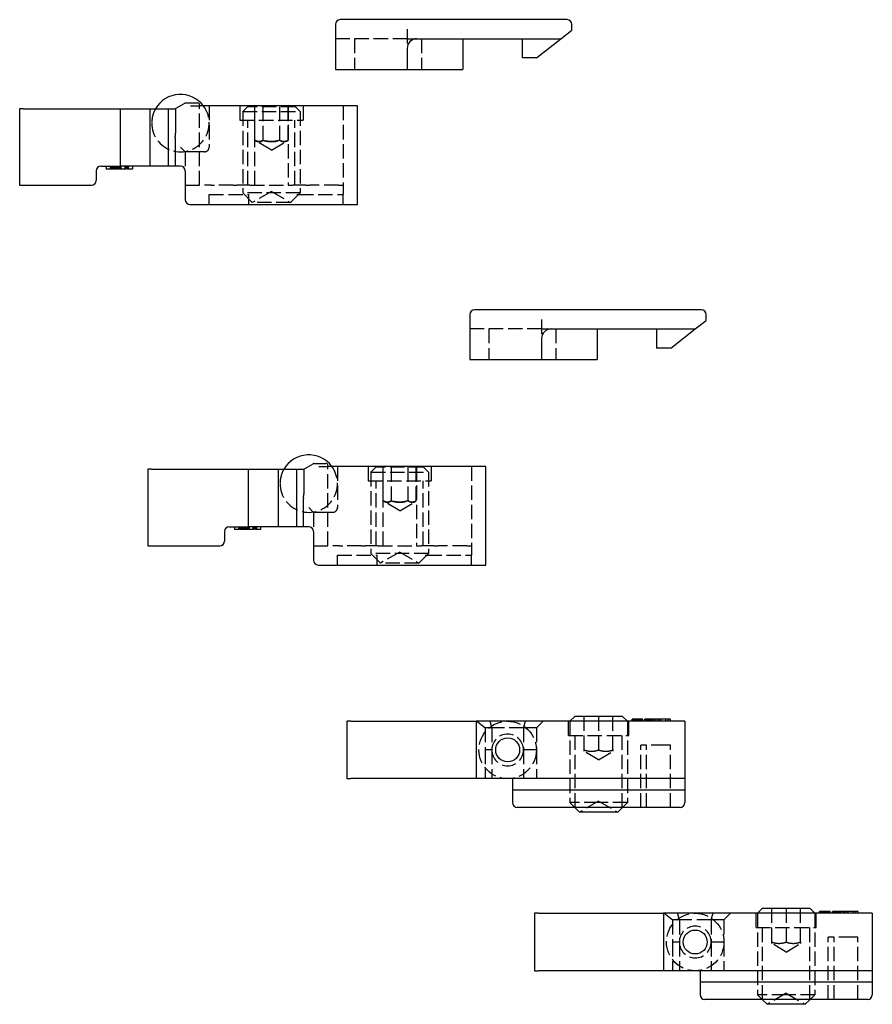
# Model space of a CAD drawing. Header units: millimetres. Extents: x -278 to 85, y -31 to 142.
# Tile 9 of 21: x -121 to -32, y -10 to 93. Entities that reach past the tile are written whole.
import ezdxf

# ---------------------------------------------------------------- set-up
doc = ezdxf.new("R2010")
doc.units = ezdxf.units.MM
doc.header["$LTSCALE"] = 10
doc.linetypes.add('ALLCAD_Strich', pattern=[0.2, 0.15, -0.05])
doc.layers.add('BESCH_KONT_sich_schn_seit_2d', color=160, linetype='Continuous')

msp = doc.modelspace()

# ---------------------------------------------------------------- linework, layer by layer
at = {"layer": 'BESCH_KONT_sich_schn_seit_2d', "linetype": 'Continuous', "extrusion": (-1.09476e-47, 1, 2.22045e-16)}
for p, q in [((-87.74, 92.69), (-87.74, 87.99)), ((-66.24, 93.19), (-87.24, 93.19)), ((-63.54, 93.19), (-66.24, 93.19)), ((-63.04, 92.08), (-63.04, 92.69)), ((-64.18, 91.19), (-63.04, 92.08)), ((-79.24, 91.19), (-66.24, 91.19)), ((-74.44, 91.19), (-74.44, 87.99)), ((-68.24, 91.19), (-68.24, 89.19)), ((-66.74, 89.19), (-64.18, 91.19)), ((-66.24, 91.19), (-64.18, 91.19)), ((-80.24, 90.19), (-80.24, 87.99)), ((-66.74, 89.19), (-68.24, 89.19)), ((-87.74, 87.99), (-87.24, 87.99)), ((-87.24, 87.99), (-80.24, 87.99)), ((-80.24, 87.99), (-79.74, 87.99)), ((-79.74, 87.99), (-74.94, 87.99)), ((-74.94, 87.99), (-74.44, 87.99)), ((-104.44, 83.9), (-103.46, 84.47)), ((-103.36, 84.49), (-102.12, 84.49)), ((-120.72, 83.89), (-120.72, 75.89)), ((-120.33, 83.89), (-120.72, 83.89)), ((-120.33, 83.89), (-110.2, 83.89)), ((-110.2, 77.89), (-110.2, 83.89)), ((-110.2, 83.89), (-107.11, 83.89)), ((-107.11, 83.89), (-107.11, 77.89)), ((-107.11, 83.89), (-105.19, 83.89)), ((-105.19, 83.89), (-105.19, 77.89)), ((-105.19, 83.89), (-104.46, 83.89)), ((-104.46, 83.89), (-104.44, 83.9)), ((-104.44, 83.9), (-104.44, 81.33)), ((-101.92, 84.29), (-101.92, 84.19)), ((-85.92, 84.19), (-101.92, 84.19)), ((-85.42, 84.19), (-85.92, 84.19)), ((-85.42, 81.33), (-85.42, 84.19)), ((-85.42, 81.13), (-85.42, 81.33)), ((-104.49, 80.63), (-104.49, 77.89)), ((-85.42, 80.63), (-85.42, 81.13)), ((-85.42, 73.89), (-85.42, 80.63)), ((-112.72, 77.39), (-112.72, 76.39)), ((-112.22, 77.89), (-110.2, 77.89)), ((-111.68, 77.89), (-111.68, 77.59)), ((-111.14, 77.59), (-111.68, 77.59)), ((-111.14, 77.89), (-111.14, 77.59)), ((-111.08, 77.89), (-111.08, 77.59)), ((-110.96, 77.59), (-111.08, 77.59)), ((-110.96, 77.89), (-110.96, 77.59)), ((-110.86, 77.59), (-110.96, 77.59)), ((-110.86, 77.89), (-110.86, 77.59)), ((-110.52, 77.59), (-110.86, 77.59)), ((-110.52, 77.89), (-110.52, 77.59)), ((-110.43, 77.59), (-110.52, 77.59)), ((-110.43, 77.89), (-110.43, 77.59)), ((-110.31, 77.59), (-110.43, 77.59)), ((-110.31, 77.89), (-110.31, 77.59)), ((-110.27, 77.89), (-110.27, 77.59)), ((-107.11, 77.89), (-110.2, 77.89)), ((-109.75, 77.59), (-109.96, 77.59)), ((-109.75, 77.89), (-109.75, 77.59)), ((-109.64, 77.59), (-109.75, 77.59)), ((-109.64, 77.89), (-109.64, 77.59)), ((-109.49, 77.89), (-109.49, 77.59)), ((-108.94, 77.59), (-109.49, 77.59)), ((-108.94, 77.89), (-108.94, 77.59)), ((-105.19, 77.89), (-107.11, 77.89)), ((-104.49, 77.89), (-105.19, 77.89)), ((-103.92, 77.89), (-104.49, 77.89)), ((-103.42, 77.39), (-103.42, 74.39)), ((-120.72, 75.89), (-120.33, 75.89)), ((-120.33, 75.89), (-113.22, 75.89)), ((-102.92, 73.89), (-85.92, 73.89)), ((-85.92, 73.89), (-85.42, 73.89)), ((-52.2, 62.89), (-73.2, 62.89)), ((-49.5, 62.89), (-52.2, 62.89)), ((-73.7, 62.39), (-73.7, 57.69)), ((-50.14, 60.89), (-49, 61.78)), ((-49, 61.78), (-49, 62.39)), ((-65.2, 60.89), (-52.2, 60.89)), ((-60.4, 60.89), (-60.4, 57.69)), ((-54.2, 60.89), (-54.2, 58.89)), ((-52.7, 58.89), (-50.14, 60.89)), ((-52.2, 60.89), (-50.14, 60.89)), ((-66.2, 59.89), (-66.2, 57.69)), ((-52.7, 58.89), (-54.2, 58.89)), ((-73.7, 57.69), (-73.2, 57.69)), ((-73.2, 57.69), (-66.2, 57.69)), ((-66.2, 57.69), (-65.7, 57.69)), ((-65.7, 57.69), (-60.9, 57.69)), ((-60.9, 57.69), (-60.4, 57.69)), ((-91.04, 46.25), (-90.06, 46.81)), ((-89.96, 46.84), (-88.72, 46.84)), ((-88.52, 46.64), (-88.52, 46.54)), ((-72.52, 46.54), (-88.52, 46.54)), ((-72.02, 46.54), (-72.52, 46.54)), ((-72.02, 43.67), (-72.02, 46.54)), ((-107.32, 46.24), (-107.32, 38.24)), ((-106.93, 46.24), (-107.32, 46.24)), ((-106.93, 46.24), (-96.8, 46.24)), ((-96.8, 40.24), (-96.8, 46.24)), ((-96.8, 46.24), (-93.71, 46.24)), ((-93.71, 46.24), (-93.71, 40.24)), ((-93.71, 46.24), (-91.79, 46.24)), ((-91.79, 46.24), (-91.79, 40.24)), ((-91.79, 46.24), (-91.06, 46.24)), ((-91.06, 46.24), (-91.04, 46.25)), ((-91.04, 46.25), (-91.04, 43.67)), ((-72.02, 43.47), (-72.02, 43.67)), ((-72.02, 42.97), (-72.02, 43.47)), ((-91.09, 42.97), (-91.09, 40.24)), ((-72.02, 36.24), (-72.02, 42.97)), ((-98.82, 40.24), (-96.8, 40.24)), ((-98.29, 40.24), (-98.29, 39.94)), ((-97.74, 40.24), (-97.74, 39.94)), ((-97.68, 40.24), (-97.68, 39.94)), ((-97.56, 40.24), (-97.56, 39.94)), ((-97.46, 40.24), (-97.46, 39.94)), ((-97.12, 40.24), (-97.12, 39.94)), ((-97.03, 40.24), (-97.03, 39.94)), ((-96.92, 40.24), (-96.92, 39.94)), ((-96.87, 40.24), (-96.87, 39.94)), ((-93.71, 40.24), (-96.8, 40.24)), ((-96.35, 40.24), (-96.35, 39.94)), ((-96.24, 40.24), (-96.24, 39.94)), ((-96.09, 40.24), (-96.09, 39.94)), ((-95.55, 40.24), (-95.55, 39.94)), ((-91.79, 40.24), (-93.71, 40.24)), ((-91.09, 40.24), (-91.79, 40.24)), ((-90.52, 40.24), (-91.09, 40.24)), ((-99.32, 39.74), (-99.32, 38.74)), ((-97.74, 39.94), (-98.29, 39.94)), ((-97.56, 39.94), (-97.68, 39.94)), ((-97.46, 39.94), (-97.56, 39.94)), ((-97.12, 39.94), (-97.46, 39.94)), ((-97.03, 39.94), (-97.12, 39.94)), ((-96.92, 39.94), (-97.03, 39.94)), ((-96.35, 39.94), (-96.56, 39.94)), ((-96.24, 39.94), (-96.35, 39.94)), ((-95.55, 39.94), (-96.09, 39.94)), ((-90.02, 39.74), (-90.02, 36.74)), ((-107.32, 38.24), (-106.93, 38.24)), ((-106.93, 38.24), (-99.82, 38.24)), ((-89.52, 36.24), (-72.52, 36.24)), ((-72.52, 36.24), (-72.02, 36.24)), ((-86.54, 19.93), (-86.54, 13.93)), ((-86.12, 19.93), (-86.54, 19.93)), ((-86.12, 19.93), (-73.04, 19.93)), ((-73.04, 19.93), (-73.04, 13.93)), ((-51.24, 19.93), (-73.04, 19.93)), ((-62.74, 20.43), (-63.24, 19.93)), ((-60.24, 20.43), (-62.74, 20.43)), ((-57.74, 20.43), (-60.24, 20.43)), ((-57.74, 20.43), (-57.24, 19.93)), ((-56.75, 19.93), (-56.75, 20.13)), ((-56.73, 20.13), (-56.75, 20.13)), ((-56.73, 19.93), (-56.73, 20.13)), ((-56.73, 20.13), (-56.73, 20.13)), ((-56.73, 19.93), (-56.73, 20.13)), ((-56.71, 20.13), (-56.73, 20.13)), ((-56.71, 19.93), (-56.71, 20.13)), ((-56.68, 20.13), (-56.71, 20.13)), ((-56.68, 19.93), (-56.68, 20.13)), ((-56.65, 20.13), (-56.68, 20.13)), ((-56.65, 19.93), (-56.65, 20.13)), ((-56.6, 20.13), (-56.65, 20.13)), ((-56.6, 19.93), (-56.6, 20.13)), ((-56.55, 20.13), (-56.6, 20.13)), ((-56.55, 19.93), (-56.55, 20.13)), ((-56.49, 20.13), (-56.55, 20.13)), ((-56.49, 19.93), (-56.49, 20.13)), ((-56.43, 20.13), (-56.49, 20.13)), ((-56.4, 20.13), (-56.43, 20.13)), ((-56.4, 19.93), (-56.4, 20.13)), ((-56.34, 20.13), (-56.4, 20.13)), ((-56.34, 19.93), (-56.34, 20.13)), ((-56.31, 20.13), (-56.34, 20.13)), ((-56.29, 20.13), (-56.31, 20.13)), ((-56.29, 19.93), (-56.29, 20.13)), ((-56.27, 20.13), (-56.29, 20.13)), ((-56.24, 20.13), (-56.27, 20.13)), ((-56.24, 19.93), (-56.24, 20.13)), ((-56.23, 20.13), (-56.24, 20.13)), ((-56.23, 19.93), (-56.23, 20.13)), ((-56.12, 20.13), (-56.23, 20.13)), ((-56.11, 20.13), (-56.12, 20.13)), ((-56.09, 20.13), (-56.11, 20.13)), ((-56.09, 19.93), (-56.09, 20.13)), ((-56.05, 20.13), (-56.09, 20.13)), ((-56.05, 19.93), (-56.05, 20.13)), ((-56.03, 20.13), (-56.05, 20.13)), ((-56.03, 19.93), (-56.03, 20.13)), ((-56, 20.13), (-56.03, 20.13)), ((-56, 19.93), (-56, 20.13)), ((-55.97, 20.13), (-56, 20.13)), ((-55.97, 19.93), (-55.97, 20.13)), ((-55.93, 20.13), (-55.97, 20.13)), ((-55.93, 19.93), (-55.93, 20.13)), ((-55.89, 20.13), (-55.93, 20.13)), ((-55.89, 19.93), (-55.89, 20.13)), ((-55.86, 20.13), (-55.89, 20.13)), ((-55.86, 19.93), (-55.86, 20.13)), ((-55.82, 20.13), (-55.86, 20.13)), ((-55.82, 19.93), (-55.82, 20.13)), ((-55.78, 20.13), (-55.82, 20.13)), ((-55.78, 19.93), (-55.78, 20.13)), ((-55.76, 20.13), (-55.78, 20.13)), ((-55.76, 19.93), (-55.76, 20.13)), ((-55.73, 20.13), (-55.76, 20.13)), ((-55.73, 19.93), (-55.73, 20.13)), ((-55.71, 20.13), (-55.73, 20.13)), ((-55.71, 19.93), (-55.71, 20.13)), ((-55.69, 20.13), (-55.71, 20.13)), ((-55.69, 19.93), (-55.69, 20.13)), ((-55.68, 20.13), (-55.69, 20.13)), ((-55.67, 20.13), (-55.68, 20.13)), ((-55.67, 19.93), (-55.67, 20.13)), ((-55.67, 20.13), (-55.67, 20.13)), ((-55.67, 19.93), (-55.67, 20.13)), ((-55.63, 20.13), (-55.67, 20.13)), ((-55.63, 19.93), (-55.63, 20.13)), ((-55.4, 19.93), (-55.4, 20.13)), ((-55.4, 20.13), (-55.4, 20.13)), ((-55.4, 20.13), (-55.4, 20.13)), ((-55.38, 20.13), (-55.4, 20.13)), ((-55.37, 20.13), (-55.38, 20.13)), ((-55.35, 20.13), (-55.37, 20.13)), ((-55.33, 20.13), (-55.35, 20.13)), ((-55.33, 19.93), (-55.33, 20.13)), ((-55.3, 20.13), (-55.33, 20.13)), ((-55.3, 19.93), (-55.3, 20.13)), ((-55.25, 20.13), (-55.3, 20.13)), ((-55.2, 20.13), (-55.25, 20.13)), ((-55.2, 19.93), (-55.2, 20.13)), ((-55.15, 20.13), (-55.2, 20.13)), ((-55.15, 19.93), (-55.15, 20.13)), ((-55.08, 20.13), (-55.15, 20.13)), ((-55.01, 20.13), (-55.08, 20.13)), ((-54.94, 20.13), (-55.01, 20.13)), ((-54.94, 19.93), (-54.94, 20.13)), ((-54.86, 20.13), (-54.94, 20.13)), ((-54.78, 20.13), (-54.86, 20.13)), ((-54.69, 20.13), (-54.78, 20.13)), ((-54.61, 20.13), (-54.69, 20.13)), ((-54.52, 20.13), (-54.61, 20.13)), ((-54.43, 20.13), (-54.52, 20.13)), ((-54.34, 20.13), (-54.43, 20.13)), ((-54.25, 20.13), (-54.34, 20.13)), ((-54.17, 20.13), (-54.25, 20.13)), ((-52.73, 20.13), (-54.17, 20.13)), ((-52.73, 19.93), (-52.73, 20.13)), ((-51.24, 19.93), (-51.24, 13.93)), ((-86.54, 13.93), (-86.12, 13.93)), ((-73.04, 13.93), (-86.12, 13.93)), ((-51.24, 13.93), (-73.04, 13.93)), ((-69.24, 13.93), (-69.24, 13.43)), ((-69.24, 13.43), (-69.24, 13.23)), ((-51.24, 13.93), (-51.24, 13.43)), ((-51.24, 13.43), (-51.24, 13.23)), ((-69.24, 13.23), (-69.24, 12.73)), ((-69.24, 12.73), (-69.24, 11.43)), ((-51.24, 12.73), (-69.24, 12.73)), ((-51.24, 13.23), (-51.24, 12.73)), ((-51.24, 12.73), (-51.24, 11.43)), ((-51.74, 10.93), (-68.74, 10.93)), ((-62.24, 10.43), (-62.74, 10.93)), ((-60.24, 10.43), (-62.24, 10.43)), ((-58.24, 10.43), (-60.24, 10.43)), ((-58.24, 10.43), (-57.74, 10.93)), ((-43.15, 0.37), (-43.65, -0.13)), ((-40.65, 0.37), (-43.15, 0.37)), ((-38.15, 0.37), (-40.65, 0.37)), ((-38.15, 0.37), (-37.65, -0.13)), ((-37.16, -0.13), (-37.16, 0.07)), ((-37.14, 0.07), (-37.16, 0.07)), ((-37.14, -0.13), (-37.14, 0.07)), ((-37.14, 0.07), (-37.14, 0.07)), ((-37.14, -0.13), (-37.14, 0.07)), ((-37.12, 0.07), (-37.14, 0.07)), ((-37.12, -0.13), (-37.12, 0.07)), ((-37.09, 0.07), (-37.12, 0.07)), ((-37.09, -0.13), (-37.09, 0.07)), ((-37.06, 0.07), (-37.09, 0.07)), ((-37.06, -0.13), (-37.06, 0.07)), ((-37.01, 0.07), (-37.06, 0.07)), ((-37.01, -0.13), (-37.01, 0.07)), ((-36.96, 0.07), (-37.01, 0.07)), ((-36.96, -0.13), (-36.96, 0.07)), ((-36.91, 0.07), (-36.96, 0.07)), ((-36.91, -0.13), (-36.91, 0.07)), ((-36.84, 0.07), (-36.91, 0.07)), ((-36.81, 0.07), (-36.84, 0.07)), ((-36.81, -0.13), (-36.81, 0.07)), ((-36.75, 0.07), (-36.81, 0.07)), ((-36.75, -0.13), (-36.75, 0.07)), ((-36.72, 0.07), (-36.75, 0.07)), ((-36.7, 0.07), (-36.72, 0.07)), ((-36.7, -0.13), (-36.7, 0.07)), ((-36.68, 0.07), (-36.7, 0.07)), ((-36.66, 0.07), (-36.68, 0.07)), ((-36.66, -0.13), (-36.66, 0.07)), ((-36.64, 0.07), (-36.66, 0.07)), ((-36.64, -0.13), (-36.64, 0.07)), ((-36.54, 0.07), (-36.64, 0.07)), ((-36.52, 0.07), (-36.54, 0.07)), ((-36.5, 0.07), (-36.52, 0.07)), ((-36.5, -0.13), (-36.5, 0.07)), ((-36.46, 0.07), (-36.5, 0.07)), ((-36.46, -0.13), (-36.46, 0.07)), ((-36.44, 0.07), (-36.46, 0.07)), ((-36.44, -0.13), (-36.44, 0.07)), ((-36.41, 0.07), (-36.44, 0.07)), ((-36.41, -0.13), (-36.41, 0.07)), ((-36.38, 0.07), (-36.41, 0.07)), ((-36.38, -0.13), (-36.38, 0.07)), ((-36.34, 0.07), (-36.38, 0.07)), ((-36.34, -0.13), (-36.34, 0.07)), ((-36.3, 0.07), (-36.34, 0.07)), ((-36.3, -0.13), (-36.3, 0.07)), ((-36.27, 0.07), (-36.3, 0.07)), ((-36.27, -0.13), (-36.27, 0.07)), ((-36.23, 0.07), (-36.27, 0.07)), ((-36.23, -0.13), (-36.23, 0.07)), ((-36.2, 0.07), (-36.23, 0.07)), ((-36.2, -0.13), (-36.2, 0.07)), ((-36.17, 0.07), (-36.2, 0.07)), ((-36.17, -0.13), (-36.17, 0.07)), ((-36.14, 0.07), (-36.17, 0.07)), ((-36.14, -0.13), (-36.14, 0.07)), ((-36.12, 0.07), (-36.14, 0.07)), ((-36.12, -0.13), (-36.12, 0.07)), ((-36.11, 0.07), (-36.12, 0.07)), ((-36.11, -0.13), (-36.11, 0.07)), ((-36.09, 0.07), (-36.11, 0.07)), ((-36.09, 0.07), (-36.09, 0.07)), ((-36.09, -0.13), (-36.09, 0.07)), ((-36.08, 0.07), (-36.09, 0.07)), ((-36.08, -0.13), (-36.08, 0.07)), ((-36.05, 0.07), (-36.08, 0.07)), ((-36.05, -0.13), (-36.05, 0.07)), ((-35.82, -0.13), (-35.82, 0.07)), ((-35.81, 0.07), (-35.82, 0.07)), ((-35.81, 0.07), (-35.81, 0.07)), ((-35.8, 0.07), (-35.81, 0.07)), ((-35.78, 0.07), (-35.8, 0.07)), ((-35.76, 0.07), (-35.78, 0.07)), ((-35.74, 0.07), (-35.76, 0.07)), ((-35.74, -0.13), (-35.74, 0.07)), ((-35.71, 0.07), (-35.74, 0.07)), ((-35.71, -0.13), (-35.71, 0.07)), ((-35.66, 0.07), (-35.71, 0.07)), ((-35.62, 0.07), (-35.66, 0.07)), ((-35.62, -0.13), (-35.62, 0.07)), ((-35.56, 0.07), (-35.62, 0.07)), ((-35.56, -0.13), (-35.56, 0.07)), ((-35.49, 0.07), (-35.56, 0.07)), ((-35.42, 0.07), (-35.49, 0.07)), ((-35.35, 0.07), (-35.42, 0.07)), ((-35.35, -0.13), (-35.35, 0.07)), ((-35.27, 0.07), (-35.35, 0.07)), ((-35.19, 0.07), (-35.27, 0.07)), ((-35.11, 0.07), (-35.19, 0.07)), ((-35.02, 0.07), (-35.11, 0.07)), ((-34.93, 0.07), (-35.02, 0.07)), ((-34.84, 0.07), (-34.93, 0.07)), ((-34.75, 0.07), (-34.84, 0.07)), ((-34.67, 0.07), (-34.75, 0.07)), ((-34.58, 0.07), (-34.67, 0.07)), ((-33.14, 0.07), (-34.58, 0.07)), ((-33.14, -0.13), (-33.14, 0.07)), ((-66.95, -0.13), (-66.95, -6.13)), ((-66.53, -0.13), (-66.95, -0.13)), ((-66.53, -0.13), (-53.45, -0.13)), ((-53.45, -0.13), (-53.45, -6.13)), ((-31.65, -0.13), (-53.45, -0.13)), ((-31.65, -0.13), (-31.65, -6.13)), ((-66.95, -6.13), (-66.53, -6.13)), ((-53.45, -6.13), (-66.53, -6.13)), ((-31.65, -6.13), (-53.45, -6.13)), ((-49.65, -6.13), (-49.65, -6.63)), ((-31.65, -6.13), (-31.65, -6.63)), ((-49.65, -6.63), (-49.65, -6.83)), ((-49.65, -6.83), (-49.65, -7.33)), ((-31.65, -6.63), (-31.65, -6.83)), ((-31.65, -6.83), (-31.65, -7.33)), ((-49.65, -7.33), (-49.65, -8.63)), ((-31.65, -7.33), (-49.65, -7.33)), ((-31.65, -7.33), (-31.65, -8.63)), ((-32.15, -9.13), (-49.15, -9.13)), ((-42.65, -9.63), (-43.15, -9.13)), ((-38.65, -9.63), (-38.15, -9.13)), ((-40.65, -9.63), (-42.65, -9.63)), ((-38.65, -9.63), (-40.65, -9.63))]:
    msp.add_line(p, q, dxfattribs=at)
at = {"layer": 'BESCH_KONT_sich_schn_seit_2d', "linetype": 'ALLCAD_Strich', "extrusion": (-1.09476e-47, 1, 2.22045e-16)}
for p, q in [((-80.24, 92.19), (-80.24, 90.19)), ((-80.24, 91.19), (-87.74, 91.19)), ((-85.74, 91.19), (-85.74, 87.99)), ((-80.24, 91.19), (-79.74, 91.19)), ((-79.74, 91.19), (-79.24, 91.19)), ((-78.74, 91.19), (-78.74, 87.99)), ((-102.87, 84.19), (-101.92, 84.19)), ((-101.92, 75.89), (-101.92, 84.19)), ((-100.92, 84.19), (-100.92, 79.89)), ((-97.72, 84.19), (-97.72, 82.69)), ((-96.92, 84.09), (-97.42, 83.59)), ((-97.42, 83.59), (-91.42, 83.59)), ((-97.42, 83.59), (-97.42, 75.09)), ((-91.92, 84.09), (-96.92, 84.09)), ((-96.16, 75.89), (-96.16, 84.19)), ((-96.15, 80.59), (-96.15, 84.09)), ((-95.29, 80.59), (-95.29, 84.09)), ((-95.27, 80.59), (-95.27, 84.09)), ((-93.56, 84.09), (-93.56, 80.59)), ((-93.54, 80.59), (-93.54, 84.09)), ((-92.68, 80.59), (-92.68, 84.09)), ((-92.67, 84.19), (-92.67, 75.89)), ((-91.92, 84.09), (-91.42, 83.59)), ((-91.42, 83.59), (-91.42, 75.09)), ((-91.12, 84.19), (-91.12, 82.69)), ((-86.92, 84.19), (-86.92, 74.92)), ((-97.72, 82.69), (-91.12, 82.69)), ((-96.87, 75.89), (-96.87, 82.69)), ((-91.96, 75.89), (-91.96, 82.69)), ((-94.42, 79.55), (-96.14, 80.59)), ((-94.42, 79.55), (-92.69, 80.59)), ((-103.92, 79.89), (-103.42, 79.39)), ((-102.42, 79.39), (-103.42, 79.39)), ((-103.42, 79.39), (-103.42, 77.39)), ((-101.42, 79.39), (-102.42, 79.39)), ((-111.25, 77.89), (-111.25, 77.59)), ((-110.83, 77.89), (-110.83, 77.59)), ((-110.75, 77.89), (-110.75, 77.59)), ((-110.69, 77.89), (-110.69, 77.59)), ((-110.63, 77.89), (-110.63, 77.59)), ((-110.55, 77.89), (-110.55, 77.59)), ((-110.15, 77.89), (-110.15, 77.59)), ((-109.37, 77.89), (-109.37, 77.59)), ((-103.42, 75.89), (-101.42, 75.89)), ((-100.7, 75.89), (-101.42, 75.89)), ((-100.7, 75.89), (-100.35, 75.89)), ((-98.4, 75.89), (-100.35, 75.89)), ((-98.4, 75.89), (-98.02, 75.89)), ((-96.66, 75.89), (-98.02, 75.89)), ((-91.42, 75.09), (-97.42, 75.09)), ((-96.42, 74.09), (-97.42, 75.09)), ((-96.66, 75.89), (-92.17, 75.89)), ((-94.42, 75.25), (-96.42, 74.09)), ((-94.42, 75.25), (-92.42, 74.09)), ((-92.42, 74.09), (-91.42, 75.09)), ((-90.81, 75.89), (-92.17, 75.89)), ((-90.81, 75.89), (-90.44, 75.89)), ((-87.42, 75.89), (-90.44, 75.89)), ((-87.42, 75.89), (-86.92, 75.89)), ((-100.92, 74.92), (-96.77, 74.92)), ((-100.92, 73.89), (-100.92, 74.92)), ((-96.77, 73.89), (-96.77, 74.92)), ((-92.42, 74.09), (-96.42, 74.09)), ((-91.76, 74.92), (-91.53, 74.92)), ((-91.53, 74.92), (-87.42, 74.92)), ((-87.42, 74.92), (-86.92, 74.92)), ((-86.92, 73.89), (-86.92, 74.92)), ((-66.2, 61.89), (-66.2, 59.89)), ((-66.2, 60.89), (-73.7, 60.89)), ((-71.7, 60.89), (-71.7, 57.69)), ((-66.2, 60.89), (-65.7, 60.89)), ((-65.7, 60.89), (-65.2, 60.89)), ((-64.7, 60.89), (-64.7, 57.69)), ((-89.47, 46.54), (-88.52, 46.54)), ((-88.52, 38.24), (-88.52, 46.54)), ((-87.52, 46.54), (-87.52, 42.24)), ((-84.32, 46.54), (-84.32, 45.04)), ((-83.52, 46.44), (-84.02, 45.94)), ((-78.52, 46.44), (-83.52, 46.44)), ((-82.76, 38.24), (-82.76, 46.54)), ((-82.75, 42.94), (-82.75, 46.44)), ((-81.89, 42.94), (-81.89, 46.44)), ((-81.88, 42.94), (-81.88, 46.44)), ((-80.16, 46.44), (-80.16, 42.94)), ((-80.14, 42.94), (-80.14, 46.44)), ((-79.29, 42.94), (-79.29, 46.44)), ((-79.27, 46.54), (-79.27, 38.24)), ((-78.52, 46.44), (-78.02, 45.94)), ((-77.72, 46.54), (-77.72, 45.04)), ((-73.52, 46.54), (-73.52, 37.26)), ((-84.02, 45.94), (-78.02, 45.94)), ((-84.02, 45.94), (-84.02, 37.44)), ((-78.02, 45.94), (-78.02, 37.44)), ((-84.32, 45.04), (-77.72, 45.04)), ((-83.48, 38.24), (-83.48, 45.04)), ((-78.56, 38.24), (-78.56, 45.04)), ((-90.52, 42.24), (-90.02, 41.74)), ((-81.02, 41.9), (-82.74, 42.94)), ((-81.02, 41.9), (-79.29, 42.94)), ((-89.02, 41.74), (-90.02, 41.74)), ((-90.02, 41.74), (-90.02, 39.74)), ((-88.02, 41.74), (-89.02, 41.74)), ((-97.86, 40.24), (-97.86, 39.94)), ((-97.43, 40.24), (-97.43, 39.94)), ((-97.35, 40.24), (-97.35, 39.94)), ((-97.29, 40.24), (-97.29, 39.94)), ((-97.23, 40.24), (-97.23, 39.94)), ((-97.15, 40.24), (-97.15, 39.94)), ((-96.76, 40.24), (-96.76, 39.94)), ((-95.98, 40.24), (-95.98, 39.94)), ((-90.02, 38.24), (-88.02, 38.24)), ((-87.3, 38.24), (-88.02, 38.24)), ((-87.3, 38.24), (-86.95, 38.24)), ((-85, 38.24), (-86.95, 38.24)), ((-85, 38.24), (-84.62, 38.24)), ((-83.26, 38.24), (-84.62, 38.24)), ((-83.26, 38.24), (-78.77, 38.24)), ((-77.41, 38.24), (-78.77, 38.24)), ((-77.41, 38.24), (-77.04, 38.24)), ((-74.02, 38.24), (-77.04, 38.24)), ((-74.02, 38.24), (-73.52, 38.24)), ((-87.52, 37.26), (-83.37, 37.26)), ((-87.52, 36.24), (-87.52, 37.26)), ((-78.02, 37.44), (-84.02, 37.44)), ((-83.02, 36.44), (-84.02, 37.44)), ((-83.37, 36.24), (-83.37, 37.26)), ((-81.02, 37.59), (-83.02, 36.44)), ((-81.02, 37.59), (-79.02, 36.44)), ((-79.02, 36.44), (-78.02, 37.44)), ((-78.36, 37.26), (-78.13, 37.26)), ((-78.13, 37.26), (-74.02, 37.26)), ((-74.02, 37.26), (-73.52, 37.26)), ((-73.52, 36.24), (-73.52, 37.26)), ((-79.02, 36.44), (-83.02, 36.44)), ((-66.74, 19.23), (-66.04, 19.93)), ((-63.39, 18.43), (-63.39, 19.93)), ((-63.24, 19.93), (-63.24, 11.43)), ((-61.74, 16.93), (-61.74, 20.43)), ((-60.24, 20.43), (-60.24, 16.93)), ((-58.74, 16.93), (-58.74, 20.43)), ((-57.24, 19.93), (-57.24, 11.43)), ((-57.09, 18.43), (-57.09, 19.93)), ((-56.72, 19.93), (-56.72, 20.13)), ((-56.72, 19.93), (-56.72, 20.13)), ((-56.7, 19.93), (-56.7, 20.13)), ((-56.67, 19.93), (-56.67, 20.13)), ((-56.67, 19.93), (-56.67, 20.13)), ((-56.66, 19.93), (-56.66, 20.13)), ((-56.65, 19.93), (-56.65, 20.13)), ((-56.65, 19.93), (-56.65, 20.13)), ((-56.64, 19.93), (-56.64, 20.13)), ((-56.63, 19.93), (-56.63, 20.13)), ((-56.62, 19.93), (-56.62, 20.13)), ((-56.6, 19.93), (-56.6, 20.13)), ((-56.59, 19.93), (-56.59, 20.13)), ((-56.57, 19.93), (-56.57, 20.13)), ((-56.56, 19.93), (-56.56, 20.13)), ((-56.56, 19.93), (-56.56, 20.13)), ((-56.52, 19.93), (-56.52, 20.13)), ((-56.51, 19.93), (-56.51, 20.13)), ((-56.48, 19.93), (-56.48, 20.13)), ((-56.47, 19.93), (-56.47, 20.13)), ((-56.43, 19.93), (-56.43, 20.13)), ((-56.42, 19.93), (-56.42, 20.13)), ((-56.38, 19.93), (-56.38, 20.13)), ((-56.36, 19.93), (-56.36, 20.13)), ((-56.35, 19.93), (-56.35, 20.13)), ((-56.32, 19.93), (-56.32, 20.13)), ((-56.31, 19.93), (-56.31, 20.13)), ((-56.29, 19.93), (-56.29, 20.13)), ((-56.27, 19.93), (-56.27, 20.13)), ((-56.27, 19.93), (-56.27, 20.13)), ((-56.12, 19.93), (-56.12, 20.13)), ((-56.1, 19.93), (-56.1, 20.13)), ((-56.08, 19.93), (-56.08, 20.13)), ((-56.07, 19.93), (-56.07, 20.13)), ((-56.06, 19.93), (-56.06, 20.13)), ((-56.04, 19.93), (-56.04, 20.13)), ((-56.01, 19.93), (-56.01, 20.13)), ((-55.99, 19.93), (-55.99, 20.13)), ((-55.96, 19.93), (-55.96, 20.13)), ((-55.93, 19.93), (-55.93, 20.13)), ((-55.88, 19.93), (-55.88, 20.13)), ((-55.85, 19.93), (-55.85, 20.13)), ((-55.83, 19.93), (-55.83, 20.13)), ((-55.82, 19.93), (-55.82, 20.13)), ((-55.81, 19.93), (-55.81, 20.13)), ((-55.8, 19.93), (-55.8, 20.13)), ((-55.79, 19.93), (-55.79, 20.13)), ((-55.78, 19.93), (-55.78, 20.13)), ((-55.77, 19.93), (-55.77, 20.13)), ((-55.75, 19.93), (-55.75, 20.13)), ((-55.74, 19.93), (-55.74, 20.13)), ((-55.74, 19.93), (-55.74, 20.13)), ((-55.73, 19.93), (-55.73, 20.13)), ((-55.71, 19.93), (-55.71, 20.13)), ((-55.69, 19.93), (-55.69, 20.13)), ((-55.69, 19.93), (-55.69, 20.13)), ((-55.68, 19.93), (-55.68, 20.13)), ((-55.37, 19.93), (-55.37, 20.13)), ((-55.28, 19.93), (-55.28, 20.13)), ((-55.23, 19.93), (-55.23, 20.13)), ((-55.18, 19.93), (-55.18, 20.13)), ((-55.04, 19.93), (-55.04, 20.13)), ((-54.93, 19.93), (-54.93, 20.13)), ((-54.89, 19.93), (-54.89, 20.13)), ((-54.88, 19.93), (-54.88, 20.13)), ((-54.87, 19.93), (-54.87, 20.13)), ((-54.86, 19.93), (-54.86, 20.13)), ((-54.85, 19.93), (-54.85, 20.13)), ((-54.84, 19.93), (-54.84, 20.13)), ((-54.82, 19.93), (-54.82, 20.13)), ((-54.81, 19.93), (-54.81, 20.13)), ((-54.79, 19.93), (-54.79, 20.13)), ((-54.76, 19.93), (-54.76, 20.13)), ((-54.73, 19.93), (-54.73, 20.13)), ((-54.71, 19.93), (-54.71, 20.13)), ((-54.7, 19.93), (-54.7, 20.13)), ((-54.66, 19.93), (-54.66, 20.13)), ((-54.66, 19.93), (-54.66, 20.13)), ((-54.6, 19.93), (-54.6, 20.13)), ((-54.48, 19.93), (-54.48, 20.13)), ((-54.26, 19.93), (-54.26, 20.13)), ((-54.07, 19.93), (-54.07, 20.13)), ((-54.01, 19.93), (-54.01, 20.13)), ((-53.81, 19.93), (-53.81, 20.13)), ((-53.76, 19.93), (-53.76, 20.13)), ((-53.21, 19.93), (-53.21, 20.13)), ((-52.95, 19.93), (-52.95, 20.13)), ((-71.4, 19.23), (-72.1, 19.23)), ((-72.1, 19.23), (-72.1, 16.93)), ((-68.08, 19.23), (-71.4, 19.23)), ((-71.4, 19.23), (-71.4, 16.93)), ((-66.74, 19.23), (-68.08, 19.23)), ((-68.08, 19.23), (-68.08, 16.93)), ((-66.74, 19.23), (-66.74, 16.93)), ((-63.39, 18.43), (-57.09, 18.43)), ((-62.7, 10.93), (-62.7, 18.43)), ((-57.78, 10.93), (-57.78, 18.43)), ((-71.4, 16.93), (-72.1, 16.93)), ((-72.1, 16.93), (-72.1, 13.93)), ((-71.4, 16.93), (-71.4, 13.93)), ((-68.08, 16.93), (-68.08, 13.93)), ((-66.74, 16.93), (-68.08, 16.93)), ((-66.74, 16.93), (-66.74, 13.93)), ((-60.24, 15.89), (-61.74, 16.79)), ((-60.24, 15.89), (-58.74, 16.79)), ((-55.34, 17.43), (-55.84, 17.43)), ((-55.84, 10.93), (-55.84, 17.43)), ((-53.24, 17.43), (-55.34, 17.43)), ((-55.24, 10.93), (-55.24, 17.43)), ((-52.74, 17.43), (-53.24, 17.43)), ((-52.74, 10.93), (-52.74, 17.43)), ((-60.24, 11.43), (-63.24, 11.43)), ((-62.74, 10.93), (-63.24, 11.43)), ((-60.24, 11.59), (-62.24, 10.43)), ((-60.24, 11.59), (-58.24, 10.43)), ((-57.24, 11.43), (-60.24, 11.43)), ((-57.74, 10.93), (-57.24, 11.43)), ((-42.15, -3.13), (-42.15, 0.37)), ((-40.65, 0.37), (-40.65, -3.13)), ((-39.15, -3.13), (-39.15, 0.37)), ((-37.13, -0.13), (-37.13, 0.07)), ((-37.13, -0.13), (-37.13, 0.07)), ((-37.11, -0.13), (-37.11, 0.07)), ((-37.08, -0.13), (-37.08, 0.07)), ((-37.08, -0.13), (-37.08, 0.07)), ((-37.07, -0.13), (-37.07, 0.07)), ((-37.07, -0.13), (-37.07, 0.07)), ((-37.06, -0.13), (-37.06, 0.07)), ((-37.05, -0.13), (-37.05, 0.07)), ((-37.04, -0.13), (-37.04, 0.07)), ((-37.03, -0.13), (-37.03, 0.07)), ((-37.01, -0.13), (-37.01, 0.07)), ((-37, -0.13), (-37, 0.07)), ((-36.98, -0.13), (-36.98, 0.07)), ((-36.97, -0.13), (-36.97, 0.07)), ((-36.97, -0.13), (-36.97, 0.07)), ((-36.93, -0.13), (-36.93, 0.07)), ((-36.92, -0.13), (-36.92, 0.07)), ((-36.89, -0.13), (-36.89, 0.07)), ((-36.89, -0.13), (-36.89, 0.07)), ((-36.84, -0.13), (-36.84, 0.07)), ((-36.84, -0.13), (-36.84, 0.07)), ((-36.8, -0.13), (-36.8, 0.07)), ((-36.78, -0.13), (-36.78, 0.07)), ((-36.76, -0.13), (-36.76, 0.07)), ((-36.73, -0.13), (-36.73, 0.07)), ((-36.72, -0.13), (-36.72, 0.07)), ((-36.71, -0.13), (-36.71, 0.07)), ((-36.68, -0.13), (-36.68, 0.07)), ((-36.68, -0.13), (-36.68, 0.07)), ((-36.53, -0.13), (-36.53, 0.07)), ((-36.51, -0.13), (-36.51, 0.07)), ((-36.49, -0.13), (-36.49, 0.07)), ((-36.48, -0.13), (-36.48, 0.07)), ((-36.47, -0.13), (-36.47, 0.07)), ((-36.45, -0.13), (-36.45, 0.07)), ((-36.43, -0.13), (-36.43, 0.07)), ((-36.4, -0.13), (-36.4, 0.07)), ((-36.37, -0.13), (-36.37, 0.07)), ((-36.34, -0.13), (-36.34, 0.07)), ((-36.29, -0.13), (-36.29, 0.07)), ((-36.26, -0.13), (-36.26, 0.07)), ((-36.24, -0.13), (-36.24, 0.07)), ((-36.23, -0.13), (-36.23, 0.07)), ((-36.22, -0.13), (-36.22, 0.07)), ((-36.21, -0.13), (-36.21, 0.07)), ((-36.2, -0.13), (-36.2, 0.07)), ((-36.19, -0.13), (-36.19, 0.07)), ((-36.18, -0.13), (-36.18, 0.07)), ((-36.16, -0.13), (-36.16, 0.07)), ((-36.15, -0.13), (-36.15, 0.07)), ((-36.15, -0.13), (-36.15, 0.07)), ((-36.15, -0.13), (-36.15, 0.07)), ((-36.12, -0.13), (-36.12, 0.07)), ((-36.1, -0.13), (-36.1, 0.07)), ((-36.1, -0.13), (-36.1, 0.07)), ((-36.09, -0.13), (-36.09, 0.07)), ((-35.79, -0.13), (-35.79, 0.07)), ((-35.69, -0.13), (-35.69, 0.07)), ((-35.65, -0.13), (-35.65, 0.07)), ((-35.59, -0.13), (-35.59, 0.07)), ((-35.45, -0.13), (-35.45, 0.07)), ((-35.34, -0.13), (-35.34, 0.07)), ((-35.3, -0.13), (-35.3, 0.07)), ((-35.29, -0.13), (-35.29, 0.07)), ((-35.28, -0.13), (-35.28, 0.07)), ((-35.27, -0.13), (-35.27, 0.07)), ((-35.26, -0.13), (-35.26, 0.07)), ((-35.25, -0.13), (-35.25, 0.07)), ((-35.23, -0.13), (-35.23, 0.07)), ((-35.22, -0.13), (-35.22, 0.07)), ((-35.2, -0.13), (-35.2, 0.07)), ((-35.17, -0.13), (-35.17, 0.07)), ((-35.14, -0.13), (-35.14, 0.07)), ((-35.13, -0.13), (-35.13, 0.07)), ((-35.11, -0.13), (-35.11, 0.07)), ((-35.07, -0.13), (-35.07, 0.07)), ((-35.07, -0.13), (-35.07, 0.07)), ((-35.01, -0.13), (-35.01, 0.07)), ((-34.89, -0.13), (-34.89, 0.07)), ((-34.67, -0.13), (-34.67, 0.07)), ((-34.48, -0.13), (-34.48, 0.07)), ((-34.42, -0.13), (-34.42, 0.07)), ((-34.22, -0.13), (-34.22, 0.07)), ((-34.17, -0.13), (-34.17, 0.07)), ((-33.62, -0.13), (-33.62, 0.07)), ((-33.36, -0.13), (-33.36, 0.07)), ((-51.81, -0.83), (-52.51, -0.83)), ((-52.51, -0.83), (-52.51, -3.13)), ((-48.49, -0.83), (-51.81, -0.83)), ((-51.81, -0.83), (-51.81, -3.13)), ((-47.15, -0.83), (-48.49, -0.83)), ((-48.49, -0.83), (-48.49, -3.13)), ((-47.15, -0.83), (-46.45, -0.13)), ((-47.15, -0.83), (-47.15, -3.13)), ((-43.8, -1.63), (-43.8, -0.13)), ((-43.65, -0.13), (-43.65, -8.63)), ((-37.65, -0.13), (-37.65, -8.63)), ((-37.5, -1.63), (-37.5, -0.13)), ((-43.8, -1.63), (-37.5, -1.63)), ((-43.11, -9.13), (-43.11, -1.63)), ((-38.19, -9.13), (-38.19, -1.63)), ((-35.75, -2.63), (-36.25, -2.63)), ((-36.25, -9.13), (-36.25, -2.63)), ((-33.65, -2.63), (-35.75, -2.63)), ((-35.65, -9.13), (-35.65, -2.63)), ((-33.15, -2.63), (-33.65, -2.63)), ((-33.15, -9.13), (-33.15, -2.63)), ((-51.81, -3.13), (-52.51, -3.13)), ((-52.51, -3.13), (-52.51, -6.13)), ((-51.81, -3.13), (-51.81, -6.13)), ((-48.49, -3.13), (-48.49, -6.13)), ((-47.15, -3.13), (-48.49, -3.13)), ((-47.15, -3.13), (-47.15, -6.13)), ((-40.65, -4.18), (-42.15, -3.27)), ((-40.65, -4.18), (-39.15, -3.27)), ((-40.65, -8.63), (-43.65, -8.63)), ((-43.15, -9.13), (-43.65, -8.63)), ((-40.65, -8.48), (-42.65, -9.63)), ((-40.65, -8.48), (-38.65, -9.63)), ((-37.65, -8.63), (-40.65, -8.63)), ((-38.15, -9.13), (-37.65, -8.63))]:
    msp.add_line(p, q, dxfattribs=at)
at = {"layer": 'BESCH_KONT_sich_schn_seit_2d', "linetype": 'ALLCAD_Strich'}
for centre in [(-69.74, 16.93), (-50.15, -3.13)]:
    msp.add_circle(centre, 3, dxfattribs=at)
at = {"layer": 'BESCH_KONT_sich_schn_seit_2d', "linetype": 'Continuous'}
for centre in [(-69.74, 16.93), (-50.15, -3.13)]:
    msp.add_circle(centre, 1.25, dxfattribs=at)
for centre, radius, start, end in [((-87.24, 92.69), 0.5, 90, 180), ((-63.54, 92.69), 0.5, 0, 90), ((-79.24, 90.19), 1, 90, 180), ((-103.92, 82.39), 3, 36.8699, 150), ((-103.36, 84.29), 0.2, 90, 120), ((-102.12, 84.29), 0.2, 0, 90), ((-112.22, 77.39), 0.5, 90, 180), ((-103.92, 77.39), 0.5, 0, 90), ((-113.22, 76.39), 0.5, 270, 0), ((-102.92, 74.39), 0.5, 180, 270), ((-73.2, 62.39), 0.5, 90, 180), ((-49.5, 62.39), 0.5, 0, 90), ((-65.2, 59.89), 1, 90, 180), ((-90.52, 44.74), 3, 36.8699, 150), ((-89.96, 46.64), 0.2, 90, 120), ((-88.72, 46.64), 0.2, 0, 90), ((-98.82, 39.74), 0.5, 90, 180), ((-90.52, 39.74), 0.5, 0, 90), ((-99.82, 38.74), 0.5, 270, 0), ((-89.52, 36.74), 0.5, 180, 270), ((-68.74, 11.43), 0.5, 180, 270), ((-51.74, 11.43), 0.5, 270, 0), ((-49.15, -8.63), 0.5, 180, 270), ((-32.15, -8.63), 0.5, 270, 0)]:
    msp.add_arc(centre, radius, start, end, dxfattribs=at)
at = {"layer": 'BESCH_KONT_sich_schn_seit_2d', "linetype": 'ALLCAD_Strich'}
for centre, radius, start, end in [((-103.92, 82.39), 3, 180, 36.8699), ((-103.92, 82.39), 3, 150, 180), ((-101.42, 79.89), 0.5, 270, 0), ((-90.52, 44.74), 3, 180, 36.8699), ((-90.52, 44.74), 3, 150, 180), ((-88.02, 42.24), 0.5, 270, 0), ((-69.74, 16.93), 1.66, 0, 180), ((-69.74, 16.93), 1.66, 180, 0), ((-50.15, -3.13), 1.66, 0, 180), ((-50.15, -3.13), 1.66, 180, 0)]:
    msp.add_arc(centre, radius, start, end, dxfattribs=at)
at = {"layer": 'BESCH_KONT_sich_schn_seit_2d', "linetype": 'Continuous'}
for centre in [(-107.42, 81.89), (-94.02, 44.23)]:
    msp.add_ellipse(centre, major_axis=(0, -5.2), ratio=0.57735, start_param=1.375214, end_param=1.414498, dxfattribs=at)
at = {"layer": 'BESCH_KONT_sich_schn_seit_2d', "linetype": 'ALLCAD_Strich'}
for centre, major_axis, start_param, end_param in [((-71.48, 242.72), (1.72, -226.22), 6.108479, 6.127327), ((-68, 242.72), (-1.72, -226.22), 0.155859, 0.174706), ((-51.89, 222.65), (1.72, -226.22), 6.108479, 6.127327), ((-48.41, 222.65), (-1.72, -226.22), 0.155859, 0.174706)]:
    msp.add_ellipse(centre, major_axis=major_axis, ratio=0.046075, start_param=start_param, end_param=end_param, dxfattribs=at)
at = {"layer": 'BESCH_KONT_sich_schn_seit_2d', "linetype": 'Continuous'}
for points, knots in [([(-104.45, 81.08), (-104.45, 81.1), (-104.45, 81.12), (-104.44, 81.2), (-104.44, 81.26), (-104.44, 81.33)], [0.12977524, 0.12977524, 0.12977524, 0.12977524, 0.13602526, 0.13602526, 0.15481409, 0.15481409, 0.15481409, 0.15481409]), ([(-104.47, 80.88), (-104.48, 80.86), (-104.48, 80.84), (-104.48, 80.76), (-104.49, 80.69), (-104.49, 80.63)], [0.27707904, 0.27707904, 0.27707904, 0.27707904, 0.28324636, 0.28324636, 0.30215211, 0.30215211, 0.30215211, 0.30215211]), ([(-109.96, 77.59), (-110.07, 77.59), (-110.15, 77.59), (-110.24, 77.59), (-110.27, 77.59), (-110.27, 77.59)], [-0.07562805, -0.07562805, -0.07562805, -0.07562805, -0.03781403, -0.03781403, 0, 0, 0, 0]), ([(-91.07, 43.22), (-91.08, 43.2), (-91.08, 43.18), (-91.09, 43.1), (-91.09, 43.04), (-91.09, 42.97)], [0.27707904, 0.27707904, 0.27707904, 0.27707904, 0.28324636, 0.28324636, 0.30215211, 0.30215211, 0.30215211, 0.30215211]), ([(-91.05, 43.42), (-91.05, 43.44), (-91.05, 43.46), (-91.05, 43.54), (-91.04, 43.61), (-91.04, 43.67)], [0.12977524, 0.12977524, 0.12977524, 0.12977524, 0.13602526, 0.13602526, 0.15481409, 0.15481409, 0.15481409, 0.15481409]), ([(-96.56, 39.94), (-96.67, 39.94), (-96.75, 39.94), (-96.84, 39.94), (-96.87, 39.94), (-96.87, 39.94)], [-0.07562805, -0.07562805, -0.07562805, -0.07562805, -0.03781403, -0.03781403, 0, 0, 0, 0])]:
    msp.add_open_spline(points, degree=3, knots=knots, dxfattribs=at)
at = {"layer": 'BESCH_KONT_sich_schn_seit_2d', "linetype": 'ALLCAD_Strich'}
for points, weights in [([(-95.29, 80.59), (-95.72, 80.33), (-96.15, 80.59)], [1, 1.15470053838, 1]), ([(-96.15, 80.59), (-95.71, 80.33), (-95.27, 80.59)], [1, 1.15470053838, 1]), ([(-93.56, 80.59), (-94.42, 80.33), (-95.29, 80.59)], [1, 1.15470053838, 1]), ([(-95.27, 80.59), (-94.41, 80.33), (-93.54, 80.59)], [1, 1.15470053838, 1]), ([(-92.68, 80.59), (-93.12, 80.33), (-93.56, 80.59)], [1, 1.15470053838, 1]), ([(-93.54, 80.59), (-93.11, 80.33), (-92.68, 80.59)], [1, 1.15470053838, 1]), ([(-81.89, 42.94), (-82.32, 42.68), (-82.75, 42.94)], [1, 1.15470053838, 1]), ([(-82.75, 42.94), (-82.31, 42.68), (-81.88, 42.94)], [1, 1.15470053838, 1]), ([(-80.16, 42.94), (-81.02, 42.68), (-81.89, 42.94)], [1, 1.15470053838, 1]), ([(-81.88, 42.94), (-81.01, 42.68), (-80.14, 42.94)], [1, 1.15470053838, 1]), ([(-79.29, 42.94), (-79.72, 42.68), (-80.16, 42.94)], [1, 1.15470053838, 1]), ([(-80.14, 42.94), (-79.71, 42.68), (-79.29, 42.94)], [1, 1.15470053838, 1]), ([(-72.1, 19.23), (-72.49, 19.53), (-72.97, 19.93)], [1.14050824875, 1.07711380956, 1]), ([(-61.74, 16.93), (-60.99, 16.67), (-60.24, 16.93)], [1, 1.15470053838, 1]), ([(-61.74, 16.79), (-61.74, 16.79), (-61.74, 16.93)], [1.07735026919, 1.07735026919, 1]), ([(-60.24, 16.93), (-59.49, 16.67), (-58.74, 16.93)], [1, 1.15470053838, 1]), ([(-58.74, 16.93), (-58.74, 16.79), (-58.74, 16.79)], [1, 1.07735026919, 1.07735026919]), ([(-52.51, -0.83), (-52.9, -0.54), (-53.39, -0.13)], [1.14050824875, 1.07711380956, 1]), ([(-42.15, -3.13), (-41.4, -3.39), (-40.65, -3.13)], [1, 1.15470053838, 1]), ([(-42.15, -3.27), (-42.15, -3.27), (-42.15, -3.13)], [1.07735026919, 1.07735026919, 1]), ([(-40.65, -3.13), (-39.9, -3.39), (-39.15, -3.13)], [1, 1.15470053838, 1]), ([(-39.15, -3.13), (-39.15, -3.27), (-39.15, -3.27)], [1, 1.07735026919, 1.07735026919])]:
    msp.add_rational_spline(points, weights, degree=2, dxfattribs=at)

doc.saveas('drawing.dxf')
